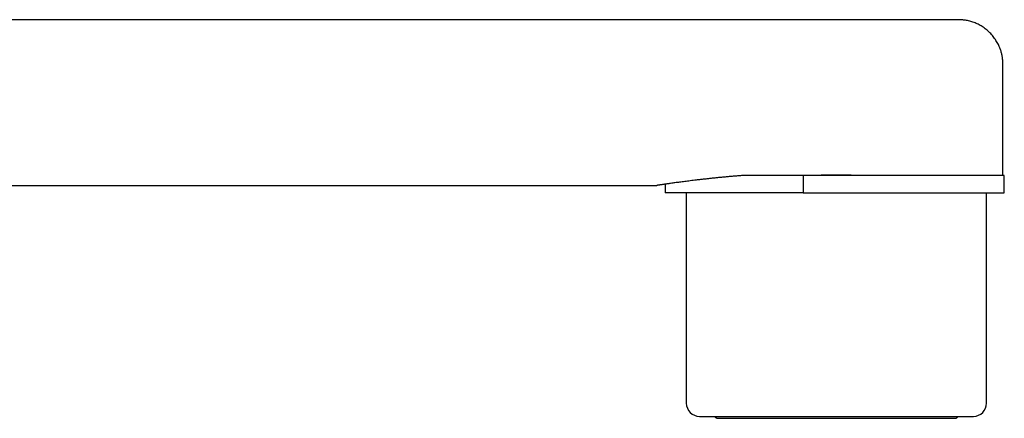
# Model space of a CAD drawing. Header units: millimetres. Extents: x 8 to 893, y 12 to 594.
# Tile 26 of 27: x 784 to 859, y 414 to 444. Entities that reach past the tile are written whole.
import ezdxf

# ---------------------------------------------------------------- set-up
doc = ezdxf.new("R2010")
doc.units = ezdxf.units.MM

msp = doc.modelspace()

# ---------------------------------------------------------------- linework, layer by layer
at = {"color": 7, "linetype": 'Continuous', "lineweight": 30}
for p, q in [((855.207, 444.434), (760.457, 444.434)), ((858.607, 432.584), (858.607, 441.034)), ((840.078, 432.584), (838.754, 432.584)), ((843.42, 432.584), (840.078, 432.584)), ((843.42, 432.584), (843.42, 431.284)), ((845.957, 432.584), (843.42, 432.584)), ((858.707, 432.584), (845.957, 432.584)), ((858.707, 431.284), (858.707, 432.584)), ((858.707, 431.284), (858.707, 432.584)), ((760.457, 431.834), (832.307, 431.834)), ((832.957, 431.931), (832.957, 431.284)), ((832.957, 431.931), (832.957, 431.284)), ((843.42, 431.284), (832.957, 431.284)), ((834.557, 431.284), (834.557, 415.284)), ((843.42, 431.284), (845.957, 431.284)), ((845.957, 431.284), (858.707, 431.284)), ((857.357, 415.284), (857.357, 431.284))]:
    msp.add_line(p, q, dxfattribs=at)
for centre, start, end in [((835.557, 415.284), 180, 270), ((856.357, 415.284), 270, 0)]:
    msp.add_arc(centre, 1, start, end, dxfattribs=at)
for points, knots in [([(858.607, 441.034), (858.607, 441.058), (858.607, 441.101), (858.605, 441.159), (858.603, 441.207), (858.6, 441.249), (858.595, 441.327), (858.584, 441.438), (858.564, 441.58), (858.54, 441.712), (858.511, 441.84), (858.478, 441.966), (858.438, 442.097), (858.389, 442.237), (858.328, 442.386), (858.255, 442.545), (858.171, 442.703), (858.077, 442.86), (857.974, 443.013), (857.862, 443.161), (857.741, 443.304), (857.611, 443.441), (857.473, 443.572), (857.328, 443.694), (857.178, 443.807), (857.026, 443.909), (856.872, 444.001), (856.717, 444.082), (856.564, 444.154), (856.406, 444.218), (856.244, 444.274), (856.08, 444.322), (855.921, 444.36), (855.784, 444.386), (855.666, 444.404), (855.563, 444.416), (855.452, 444.426), (855.333, 444.433), (855.25, 444.434), (855.207, 444.434)], [0, 0, 0, 0, 0.013265, 0.024202, 0.032766, 0.04027, 0.047735, 0.076706, 0.102544, 0.128486, 0.151948, 0.176388, 0.201862, 0.228375, 0.25977, 0.292509, 0.326286, 0.360482, 0.395035, 0.429899, 0.465024, 0.500358, 0.535847, 0.571435, 0.60674, 0.641201, 0.674774, 0.707427, 0.739138, 0.769887, 0.803168, 0.83516, 0.865831, 0.89519, 0.913352, 0.932785, 0.953577, 0.975835, 1, 1, 1, 1]), ([(838.754, 432.584), (838.648, 432.576), (838.435, 432.558), (838.123, 432.531), (837.816, 432.504), (837.514, 432.476), (837.219, 432.448), (836.931, 432.419), (836.652, 432.39), (836.376, 432.361), (836.102, 432.332), (835.831, 432.301), (835.569, 432.271), (835.319, 432.242), (835.083, 432.214), (834.859, 432.186), (834.643, 432.159), (834.435, 432.133), (834.237, 432.107), (834.048, 432.082), (833.867, 432.058), (833.693, 432.034), (833.526, 432.011), (833.367, 431.989), (833.218, 431.968), (833.083, 431.949), (832.96, 431.931), (832.85, 431.915), (832.749, 431.9), (832.659, 431.887), (832.579, 431.875), (832.509, 431.865), (832.449, 431.856), (832.398, 431.848), (832.358, 431.842), (832.329, 431.838), (832.312, 431.835), (832.305, 431.834), (832.307, 431.834), (832.307, 431.834)], [0, 0, 0, 0, 0.027272, 0.054544, 0.0819, 0.109256, 0.136771, 0.164307, 0.191399, 0.218512, 0.247182, 0.275852, 0.304619, 0.333386, 0.360658, 0.38793, 0.415286, 0.442642, 0.469914, 0.497186, 0.524543, 0.551899, 0.580577, 0.609255, 0.638032, 0.666809, 0.693976, 0.721144, 0.748396, 0.775648, 0.802816, 0.829984, 0.857237, 0.88449, 0.913077, 0.941664, 0.970351, 0.999038, 1, 1, 1, 1]), ([(848.148, 432.584), (848.031, 432.587), (847.795, 432.593), (847.438, 432.599), (847.081, 432.604), (846.721, 432.608), (846.36, 432.611), (845.999, 432.612), (845.64, 432.611), (845.275, 432.609), (844.902, 432.605), (844.522, 432.6), (844.142, 432.593), (843.891, 432.587), (843.766, 432.584)], [0, 0, 0, 0, 0.081562, 0.163163, 0.244764, 0.326327, 0.40869, 0.491054, 0.571855, 0.652656, 0.739468, 0.826328, 0.913187, 1, 1, 1, 1]), ([(835.557, 414.284), (835.558, 414.284), (835.559, 414.284), (835.573, 414.284), (835.594, 414.284), (835.622, 414.284), (835.654, 414.284), (835.689, 414.284), (835.729, 414.284), (835.783, 414.284), (835.854, 414.284), (835.945, 414.284), (836.047, 414.284), (836.16, 414.284), (836.275, 414.284), (836.386, 414.284), (836.492, 414.284), (836.604, 414.284), (836.722, 414.284), (836.845, 414.284), (836.975, 414.284), (837.11, 414.284), (837.259, 414.284), (837.423, 414.284), (837.602, 414.284), (837.788, 414.284), (837.981, 414.284), (838.181, 414.284), (838.388, 414.284), (838.614, 414.284), (838.859, 414.284), (839.125, 414.284), (839.399, 414.284), (839.68, 414.284), (839.969, 414.284), (840.249, 414.284), (840.519, 414.284), (840.778, 414.284), (841.04, 414.284), (841.306, 414.284), (841.576, 414.284), (841.85, 414.284), (842.101, 414.284), (842.326, 414.284), (842.524, 414.284), (842.724, 414.284), (842.925, 414.284), (843.127, 414.284), (843.342, 414.284), (843.571, 414.284), (843.814, 414.284), (844.054, 414.284), (844.323, 414.284), (844.621, 414.284), (844.954, 414.284), (845.287, 414.284), (845.622, 414.284), (845.845, 414.284), (845.957, 414.284)], [0, 0, 0, 0, 0.018304, 0.036571, 0.054818, 0.073058, 0.087396, 0.101746, 0.116117, 0.131348, 0.15309, 0.174799, 0.1965, 0.218218, 0.239979, 0.256102, 0.272192, 0.28826, 0.304316, 0.320369, 0.336431, 0.352511, 0.36862, 0.387438, 0.406212, 0.424959, 0.443694, 0.462436, 0.481199, 0.5, 0.521949, 0.543843, 0.565706, 0.587566, 0.609448, 0.631379, 0.649802, 0.668185, 0.686542, 0.704888, 0.72324, 0.741612, 0.760019, 0.772963, 0.785885, 0.798791, 0.811686, 0.824576, 0.837465, 0.852663, 0.867876, 0.883114, 0.897519, 0.918026, 0.938506, 0.958981, 0.979472, 1, 1, 1, 1]), ([(836.695, 414.284), (836.701, 414.277), (836.714, 414.261), (836.738, 414.237), (836.767, 414.213), (836.798, 414.192), (836.831, 414.174), (836.867, 414.159), (836.907, 414.146), (836.954, 414.137), (836.988, 414.135), (837.007, 414.134)], [0, 0, 0, 0, 0.075686, 0.179556, 0.283261, 0.386848, 0.495706, 0.595697, 0.713128, 0.847966, 1, 1, 1, 1]), ([(845.957, 414.284), (846.057, 414.284), (846.256, 414.284), (846.554, 414.284), (846.851, 414.284), (847.127, 414.284), (847.38, 414.284), (847.612, 414.284), (847.848, 414.284), (848.123, 414.284), (848.434, 414.284), (848.777, 414.284), (849.117, 414.284), (849.453, 414.284), (849.757, 414.284), (850.029, 414.284), (850.27, 414.284), (850.507, 414.284), (850.742, 414.284), (850.973, 414.284), (851.201, 414.284), (851.427, 414.284), (851.661, 414.284), (851.903, 414.284), (852.153, 414.284), (852.396, 414.284), (852.634, 414.284), (852.866, 414.284), (853.092, 414.284), (853.324, 414.284), (853.561, 414.284), (853.801, 414.284), (854.031, 414.284), (854.252, 414.284), (854.462, 414.284), (854.653, 414.284), (854.824, 414.284), (854.977, 414.284), (855.123, 414.284), (855.261, 414.284), (855.391, 414.284), (855.514, 414.284), (855.617, 414.284), (855.703, 414.284), (855.775, 414.284), (855.843, 414.284), (855.906, 414.284), (855.965, 414.284), (856.024, 414.284), (856.081, 414.284), (856.135, 414.284), (856.182, 414.284), (856.229, 414.284), (856.273, 414.284), (856.31, 414.284), (856.337, 414.284), (856.354, 414.284), (856.356, 414.284), (856.357, 414.284)], [0, 0, 0, 0, 0.0183, 0.036564, 0.05481, 0.073051, 0.08739, 0.101743, 0.116117, 0.131348, 0.15309, 0.174799, 0.1965, 0.218218, 0.239979, 0.256102, 0.272192, 0.28826, 0.304316, 0.320369, 0.336431, 0.352511, 0.36862, 0.387438, 0.406212, 0.424959, 0.443694, 0.462436, 0.481199, 0.5, 0.521949, 0.543843, 0.565706, 0.587566, 0.609448, 0.631379, 0.649802, 0.668185, 0.686542, 0.704888, 0.72324, 0.741612, 0.760019, 0.772963, 0.785885, 0.798791, 0.811686, 0.824576, 0.837465, 0.852663, 0.867876, 0.883114, 0.897523, 0.918033, 0.938514, 0.958989, 0.979477, 1, 1, 1, 1]), ([(854.907, 414.134), (854.924, 414.135), (854.955, 414.136), (854.996, 414.144), (855.029, 414.153), (855.062, 414.165), (855.1, 414.183), (855.135, 414.205), (855.164, 414.227), (855.188, 414.249), (855.207, 414.269), (855.217, 414.282), (855.219, 414.284)], [0, 0, 0, 0, 0.140979, 0.258074, 0.351113, 0.422169, 0.558009, 0.697102, 0.77255, 0.863839, 0.971378, 1, 1, 1, 1]), ([(837.007, 414.134), (837.008, 414.134), (837.01, 414.134), (837.029, 414.134), (837.058, 414.134), (837.101, 414.134), (837.155, 414.134), (837.219, 414.134), (837.293, 414.134), (837.376, 414.134), (837.469, 414.134), (837.573, 414.134), (837.689, 414.134), (837.818, 414.134), (837.96, 414.134), (838.112, 414.134), (838.276, 414.134), (838.449, 414.134), (838.63, 414.134), (838.816, 414.134), (839.006, 414.134), (839.205, 414.134), (839.412, 414.134), (839.632, 414.134), (839.863, 414.134), (840.108, 414.134), (840.36, 414.134), (840.619, 414.134), (840.886, 414.134), (841.155, 414.134), (841.424, 414.134), (841.694, 414.134), (841.968, 414.134), (842.247, 414.134), (842.537, 414.134), (842.837, 414.134), (843.146, 414.134), (843.459, 414.134), (843.776, 414.134), (844.096, 414.134), (844.412, 414.134), (844.724, 414.134), (845.031, 414.134), (845.339, 414.134), (845.648, 414.134), (845.854, 414.134), (845.957, 414.134)], [0, 0, 0, 0, 0.023354, 0.046662, 0.069957, 0.093269, 0.11663, 0.140015, 0.16201, 0.183981, 0.205954, 0.227956, 0.250014, 0.27338, 0.296699, 0.32, 0.343316, 0.366678, 0.390066, 0.412063, 0.434033, 0.456001, 0.477994, 0.500038, 0.523392, 0.546699, 0.569991, 0.593298, 0.616654, 0.640032, 0.662021, 0.683985, 0.705952, 0.727947, 0.749996, 0.77336, 0.796674, 0.819972, 0.843284, 0.866642, 0.89004, 0.912048, 0.934021, 0.955987, 0.977971, 1, 1, 1, 1]), ([(845.957, 414.134), (846.066, 414.134), (846.285, 414.134), (846.613, 414.134), (846.939, 414.134), (847.264, 414.134), (847.588, 414.134), (847.904, 414.134), (848.211, 414.134), (848.508, 414.134), (848.803, 414.134), (849.095, 414.134), (849.389, 414.134), (849.684, 414.134), (849.98, 414.134), (850.27, 414.134), (850.554, 414.134), (850.832, 414.134), (851.099, 414.134), (851.354, 414.134), (851.598, 414.134), (851.834, 414.134), (852.064, 414.134), (852.291, 414.134), (852.515, 414.134), (852.733, 414.134), (852.943, 414.134), (853.143, 414.134), (853.334, 414.134), (853.512, 414.134), (853.676, 414.134), (853.828, 414.134), (853.971, 414.134), (854.104, 414.134), (854.23, 414.134), (854.348, 414.134), (854.457, 414.134), (854.554, 414.134), (854.64, 414.134), (854.714, 414.134), (854.775, 414.134), (854.824, 414.134), (854.861, 414.134), (854.888, 414.134), (854.904, 414.134), (854.906, 414.134), (854.907, 414.134)], [0, 0, 0, 0, 0.023351, 0.046658, 0.069954, 0.093268, 0.116635, 0.140021, 0.162015, 0.183984, 0.205954, 0.227952, 0.250004, 0.273365, 0.296676, 0.31997, 0.343277, 0.36663, 0.390009, 0.412, 0.433965, 0.455929, 0.477919, 0.499962, 0.523318, 0.546628, 0.569923, 0.593237, 0.616599, 0.639987, 0.661984, 0.683957, 0.70593, 0.727931, 0.749986, 0.773355, 0.796675, 0.819976, 0.84329, 0.866649, 0.890035, 0.912031, 0.933999, 0.955966, 0.977957, 1, 1, 1, 1])]:
    msp.add_open_spline(points, degree=3, knots=knots, dxfattribs=at)

doc.saveas('drawing.dxf')
